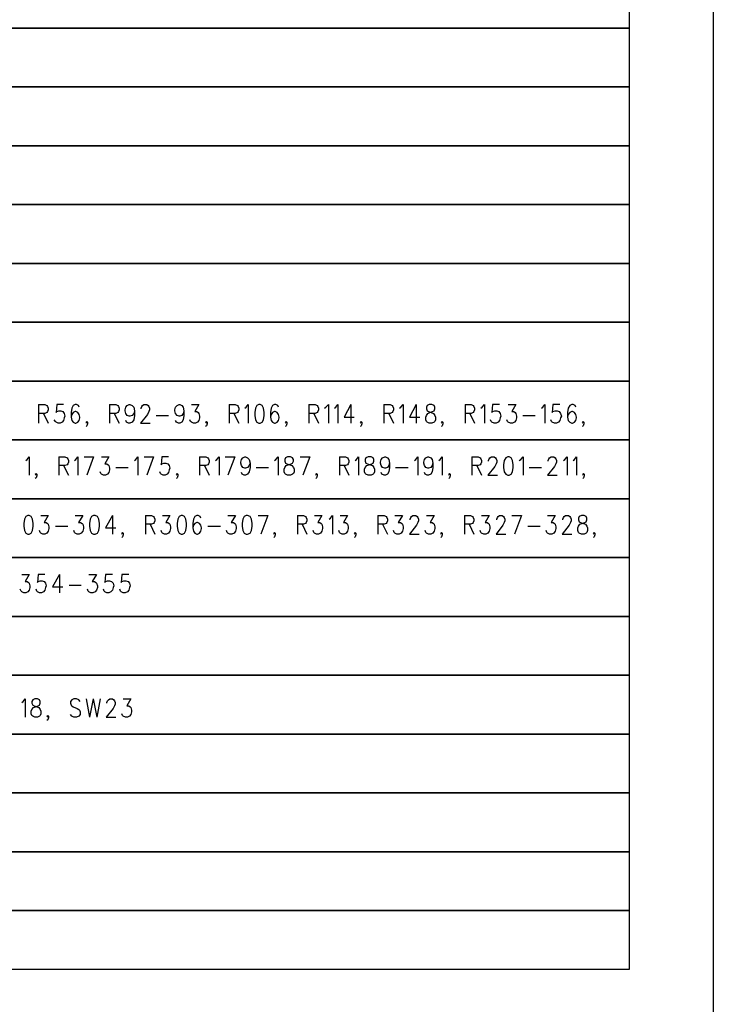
# Model space of a CAD drawing. Extents: x 11.9 to 28.1, y 10.8 to 21.2.
# Tile 35 of 39: x 26 to 28.1, y 15.2 to 18.2. Entities that reach past the tile are written whole.
import ezdxf

# ---------------------------------------------------------------- set-up
doc = ezdxf.new("R2010")
doc.units = 0
doc.header["$MEASUREMENT"] = 0
doc.layers.add('LAYNR1', color=2, linetype='Continuous')

msp = doc.modelspace()

# ---------------------------------------------------------------- linework, layer by layer
at = {"layer": 'LAYNR1', "color": 7}
for points in [[(28.093, 21.199), (28.093, 10.799)], [(24.934, 17.269), (24.934, 17.444), (27.843, 17.444)], [(27.843, 17.444), (27.843, 17.269)], [(27.843, 17.269), (24.934, 17.269)], [(24.934, 17.094), (24.934, 17.269), (27.843, 17.269)], [(27.843, 17.269), (27.843, 17.094)], [(27.843, 17.094), (24.934, 17.094)], [(26.086, 17.024), (26.086, 16.969)], [(26.086, 17.024), (26.105, 17.024), (26.111, 17.021), (26.113, 17.018), (26.115, 17.013), (26.115, 17.008), (26.113, 17.003), (26.111, 17), (26.105, 16.998), (26.086, 16.998)], [(26.16, 17.024), (26.14, 17.024), (26.138, 17), (26.14, 17.003), (26.146, 17.005), (26.152, 17.005), (26.158, 17.003), (26.162, 16.998), (26.164, 16.99)], [(26.207, 17.016), (26.205, 17.021), (26.199, 17.024), (26.195, 17.024), (26.189, 17.021), (26.185, 17.013), (26.183, 17), (26.183, 16.987), (26.185, 16.977), (26.189, 16.972), (26.195, 16.969)], [(26.297, 17.024), (26.297, 16.969)], [(26.297, 17.024), (26.316, 17.024), (26.322, 17.021), (26.324, 17.018), (26.326, 17.013), (26.326, 17.008), (26.324, 17.003), (26.322, 17), (26.316, 16.998), (26.297, 16.998)], [(26.356, 16.99), (26.35, 16.992), (26.346, 16.998), (26.344, 17.005), (26.344, 17.008), (26.346, 17.016), (26.35, 17.021), (26.356, 17.024), (26.358, 17.024), (26.365, 17.021), (26.369, 17.016), (26.371, 17.005), (26.371, 16.992), (26.369, 16.979), (26.365, 16.972), (26.358, 16.969)], [(26.391, 17.011), (26.391, 17.013), (26.393, 17.018), (26.395, 17.021), (26.399, 17.024), (26.408, 17.024), (26.412, 17.021), (26.414, 17.018), (26.416, 17.013), (26.416, 17.008), (26.414, 17.003), (26.41, 16.995), (26.389, 16.969)], [(26.504, 16.99), (26.498, 16.992), (26.493, 16.998), (26.491, 17.005), (26.491, 17.008), (26.493, 17.016), (26.498, 17.021), (26.504, 17.024), (26.506, 17.024), (26.512, 17.021), (26.516, 17.016), (26.518, 17.005), (26.518, 16.992), (26.516, 16.979), (26.512, 16.972), (26.506, 16.969)], [(26.541, 17.024), (26.563, 17.024), (26.551, 17.003), (26.557, 17.003), (26.561, 17), (26.563, 16.998), (26.565, 16.99)], [(26.653, 17.024), (26.653, 16.969)], [(26.653, 17.024), (26.671, 17.024), (26.678, 17.021), (26.68, 17.018), (26.682, 17.013), (26.682, 17.008), (26.68, 17.003), (26.678, 17), (26.671, 16.998), (26.653, 16.998)], [(26.7, 17.013), (26.704, 17.016), (26.71, 17.024), (26.71, 16.969)], [(26.741, 17.024), (26.735, 17.021), (26.731, 17.013), (26.729, 17), (26.729, 16.992), (26.731, 16.979), (26.735, 16.972), (26.741, 16.969)], [(26.745, 16.969), (26.751, 16.972), (26.755, 16.979), (26.757, 16.992), (26.757, 17), (26.755, 17.013), (26.751, 17.021), (26.745, 17.024), (26.741, 17.024)], [(26.8, 17.016), (26.798, 17.021), (26.792, 17.024), (26.788, 17.024), (26.782, 17.021), (26.778, 17.013), (26.776, 17), (26.776, 16.987), (26.778, 16.977), (26.782, 16.972), (26.788, 16.969)], [(26.89, 17.024), (26.89, 16.969)], [(26.89, 17.024), (26.909, 17.024), (26.915, 17.021), (26.917, 17.018), (26.919, 17.013), (26.919, 17.008), (26.917, 17.003), (26.915, 17), (26.909, 16.998), (26.89, 16.998)], [(26.937, 17.013), (26.941, 17.016), (26.948, 17.024), (26.948, 16.969)], [(26.966, 17.013), (26.97, 17.016), (26.976, 17.024), (26.976, 16.969)], [(27.015, 17.024), (26.995, 16.987), (27.025, 16.987)], [(27.015, 17.024), (27.015, 16.969)], [(27.113, 17.024), (27.113, 16.969)], [(27.113, 17.024), (27.132, 17.024), (27.138, 17.021), (27.14, 17.018), (27.142, 17.013), (27.142, 17.008), (27.14, 17.003), (27.138, 17), (27.132, 16.998), (27.113, 16.998)], [(27.16, 17.013), (27.164, 17.016), (27.171, 17.024), (27.171, 16.969)], [(27.209, 17.024), (27.189, 16.987), (27.22, 16.987)], [(27.209, 17.024), (27.209, 16.969)], [(27.248, 17.024), (27.242, 17.021), (27.24, 17.016), (27.24, 17.011)], [(27.265, 17.011), (27.265, 17.016), (27.263, 17.021), (27.256, 17.024), (27.248, 17.024)], [(27.355, 17.024), (27.355, 16.969)], [(27.355, 17.024), (27.373, 17.024), (27.379, 17.021), (27.381, 17.018), (27.383, 17.013), (27.383, 17.008), (27.381, 17.003), (27.379, 17), (27.373, 16.998), (27.355, 16.998)], [(27.402, 17.013), (27.406, 17.016), (27.412, 17.024), (27.412, 16.969)], [(27.457, 17.024), (27.436, 17.024), (27.434, 17), (27.436, 17.003), (27.443, 17.005), (27.449, 17.005), (27.455, 17.003), (27.459, 16.998), (27.461, 16.99)], [(27.483, 17.024), (27.506, 17.024), (27.494, 17.003), (27.5, 17.003), (27.504, 17), (27.506, 16.998), (27.508, 16.99)], [(27.582, 17.013), (27.586, 17.016), (27.592, 17.024), (27.592, 16.969)], [(27.637, 17.024), (27.616, 17.024), (27.614, 17), (27.616, 17.003), (27.623, 17.005), (27.629, 17.005), (27.635, 17.003), (27.639, 16.998), (27.641, 16.99)], [(27.684, 17.016), (27.682, 17.021), (27.676, 17.024), (27.672, 17.024), (27.666, 17.021), (27.661, 17.013), (27.659, 17), (27.659, 16.987), (27.661, 16.977), (27.666, 16.972), (27.672, 16.969)], [(26.101, 16.998), (26.115, 16.969)], [(26.164, 16.99), (26.162, 16.985), (26.16, 16.977), (26.156, 16.972), (26.15, 16.969)], [(26.197, 16.969), (26.203, 16.972), (26.207, 16.977), (26.209, 16.985), (26.209, 16.987), (26.207, 16.995), (26.203, 17), (26.197, 17.003), (26.195, 17.003), (26.189, 17), (26.185, 16.995), (26.183, 16.987)], [(26.311, 16.998), (26.326, 16.969)], [(26.358, 16.99), (26.356, 16.99)], [(26.371, 17.005), (26.369, 16.998), (26.365, 16.992), (26.358, 16.99)], [(26.436, 16.992), (26.473, 16.992)], [(26.506, 16.99), (26.504, 16.99)], [(26.518, 17.005), (26.516, 16.998), (26.512, 16.992), (26.506, 16.99)], [(26.565, 16.99), (26.565, 16.985), (26.563, 16.977), (26.559, 16.972), (26.553, 16.969)], [(26.667, 16.998), (26.682, 16.969)], [(26.79, 16.969), (26.796, 16.972), (26.8, 16.977), (26.802, 16.985), (26.802, 16.987), (26.8, 16.995), (26.796, 17), (26.79, 17.003), (26.788, 17.003), (26.782, 17), (26.778, 16.995), (26.776, 16.987)], [(26.905, 16.998), (26.919, 16.969)], [(27.128, 16.998), (27.142, 16.969)], [(27.248, 16.969), (27.242, 16.972), (27.24, 16.974), (27.238, 16.979), (27.238, 16.987), (27.24, 16.992), (27.244, 16.998), (27.25, 17), (27.258, 17.003), (27.263, 17.005), (27.265, 17.011)], [(27.24, 17.011), (27.242, 17.005), (27.246, 17.003), (27.254, 17), (27.261, 16.998), (27.265, 16.992), (27.267, 16.987), (27.267, 16.979), (27.265, 16.974), (27.263, 16.972), (27.256, 16.969)], [(27.369, 16.998), (27.383, 16.969)], [(27.461, 16.99), (27.459, 16.985), (27.457, 16.977), (27.453, 16.972), (27.447, 16.969)], [(27.508, 16.99), (27.508, 16.985), (27.506, 16.977), (27.502, 16.972), (27.496, 16.969)], [(27.526, 16.992), (27.563, 16.992)], [(27.641, 16.99), (27.639, 16.985), (27.637, 16.977), (27.633, 16.972), (27.627, 16.969)], [(27.674, 16.969), (27.68, 16.972), (27.684, 16.977), (27.686, 16.985), (27.686, 16.987), (27.684, 16.995), (27.68, 17), (27.674, 17.003), (27.672, 17.003), (27.666, 17), (27.661, 16.995), (27.659, 16.987)], [(26.144, 16.969), (26.138, 16.972), (26.136, 16.974), (26.133, 16.979)], [(26.15, 16.969), (26.144, 16.969)], [(26.195, 16.969), (26.197, 16.969)], [(26.23, 16.969), (26.228, 16.972), (26.23, 16.974), (26.232, 16.972), (26.232, 16.967), (26.23, 16.961), (26.228, 16.959)], [(26.232, 16.972), (26.23, 16.969)], [(26.354, 16.969), (26.348, 16.972), (26.346, 16.977)], [(26.358, 16.969), (26.354, 16.969)], [(26.389, 16.969), (26.418, 16.969)], [(26.502, 16.969), (26.496, 16.972), (26.493, 16.977)], [(26.506, 16.969), (26.502, 16.969)], [(26.547, 16.969), (26.541, 16.972), (26.538, 16.974), (26.536, 16.979)], [(26.553, 16.969), (26.547, 16.969)], [(26.586, 16.969), (26.583, 16.972), (26.586, 16.974), (26.588, 16.972), (26.588, 16.967), (26.586, 16.961), (26.583, 16.959)], [(26.588, 16.972), (26.586, 16.969)], [(26.741, 16.969), (26.745, 16.969)], [(26.788, 16.969), (26.79, 16.969)], [(26.823, 16.969), (26.821, 16.972), (26.823, 16.974), (26.825, 16.972), (26.825, 16.967), (26.823, 16.961), (26.821, 16.959)], [(26.825, 16.972), (26.823, 16.969)], [(27.046, 16.969), (27.044, 16.972), (27.046, 16.974), (27.048, 16.972), (27.048, 16.967), (27.046, 16.961), (27.044, 16.959)], [(27.048, 16.972), (27.046, 16.969)], [(27.256, 16.969), (27.248, 16.969)], [(27.287, 16.969), (27.285, 16.972), (27.287, 16.974), (27.289, 16.972), (27.289, 16.967), (27.287, 16.961), (27.285, 16.959)], [(27.289, 16.972), (27.287, 16.969)], [(27.441, 16.969), (27.434, 16.972), (27.432, 16.974), (27.43, 16.979)], [(27.447, 16.969), (27.441, 16.969)], [(27.49, 16.969), (27.483, 16.972), (27.481, 16.974), (27.479, 16.979)], [(27.496, 16.969), (27.49, 16.969)], [(27.621, 16.969), (27.614, 16.972), (27.612, 16.974), (27.61, 16.979)], [(27.627, 16.969), (27.621, 16.969)], [(27.672, 16.969), (27.674, 16.969)], [(27.706, 16.969), (27.704, 16.972), (27.706, 16.974), (27.708, 16.972), (27.708, 16.967), (27.706, 16.961), (27.704, 16.959)], [(27.708, 16.972), (27.706, 16.969)], [(26.048, 16.858), (26.052, 16.861), (26.058, 16.869), (26.058, 16.814)], [(26.146, 16.869), (26.146, 16.814)], [(26.146, 16.869), (26.164, 16.869), (26.171, 16.866), (26.173, 16.863), (26.175, 16.858), (26.175, 16.853), (26.173, 16.848), (26.171, 16.845), (26.164, 16.843), (26.146, 16.843)], [(26.16, 16.843), (26.175, 16.814)], [(26.193, 16.858), (26.197, 16.861), (26.203, 16.869), (26.203, 16.814)], [(26.222, 16.869), (26.25, 16.869)], [(26.25, 16.869), (26.23, 16.814)], [(26.273, 16.869), (26.295, 16.869), (26.283, 16.848), (26.289, 16.848), (26.293, 16.845), (26.295, 16.843), (26.297, 16.835)], [(26.371, 16.858), (26.375, 16.861), (26.381, 16.869), (26.381, 16.814)], [(26.4, 16.869), (26.428, 16.869)], [(26.428, 16.869), (26.408, 16.814)], [(26.473, 16.869), (26.453, 16.869), (26.451, 16.845), (26.453, 16.848), (26.459, 16.85), (26.465, 16.85), (26.471, 16.848), (26.475, 16.843), (26.477, 16.835)], [(26.565, 16.869), (26.565, 16.814)], [(26.565, 16.869), (26.584, 16.869), (26.59, 16.866), (26.592, 16.863), (26.594, 16.858), (26.594, 16.853), (26.592, 16.848), (26.59, 16.845), (26.584, 16.843), (26.565, 16.843)], [(26.58, 16.843), (26.594, 16.814)], [(26.612, 16.858), (26.616, 16.861), (26.623, 16.869), (26.623, 16.814)], [(26.641, 16.869), (26.67, 16.869)], [(26.67, 16.869), (26.649, 16.814)], [(26.7, 16.835), (26.694, 16.837), (26.69, 16.843), (26.688, 16.85), (26.688, 16.853), (26.69, 16.861), (26.694, 16.866), (26.7, 16.869), (26.702, 16.869), (26.708, 16.866), (26.713, 16.861), (26.715, 16.85), (26.715, 16.837), (26.713, 16.824), (26.708, 16.817), (26.702, 16.814)], [(26.715, 16.85), (26.713, 16.843), (26.708, 16.837), (26.702, 16.835)], [(26.788, 16.858), (26.792, 16.861), (26.799, 16.869), (26.799, 16.814)], [(26.827, 16.814), (26.821, 16.817), (26.819, 16.819), (26.817, 16.824), (26.817, 16.832), (26.819, 16.837), (26.823, 16.843), (26.829, 16.845), (26.837, 16.848), (26.841, 16.85), (26.844, 16.856)], [(26.827, 16.869), (26.821, 16.866), (26.819, 16.861), (26.819, 16.856)], [(26.819, 16.856), (26.821, 16.85), (26.825, 16.848), (26.833, 16.845), (26.839, 16.843), (26.844, 16.837), (26.846, 16.832), (26.846, 16.824), (26.844, 16.819), (26.841, 16.817), (26.835, 16.814)], [(26.844, 16.856), (26.844, 16.861), (26.841, 16.866), (26.835, 16.869), (26.827, 16.869)], [(26.864, 16.869), (26.893, 16.869)], [(26.893, 16.869), (26.872, 16.814)], [(26.981, 16.869), (26.981, 16.814)], [(26.981, 16.869), (26.999, 16.869), (27.005, 16.866), (27.007, 16.863), (27.009, 16.858), (27.009, 16.853), (27.007, 16.848), (27.005, 16.845), (26.999, 16.843), (26.981, 16.843)], [(26.995, 16.843), (27.009, 16.814)], [(27.028, 16.858), (27.032, 16.861), (27.038, 16.869), (27.038, 16.814)], [(27.066, 16.814), (27.06, 16.817), (27.058, 16.819), (27.056, 16.824), (27.056, 16.832), (27.058, 16.837), (27.062, 16.843), (27.069, 16.845), (27.077, 16.848), (27.081, 16.85), (27.083, 16.856)], [(27.066, 16.869), (27.06, 16.866), (27.058, 16.861), (27.058, 16.856)], [(27.058, 16.856), (27.06, 16.85), (27.064, 16.848), (27.073, 16.845), (27.079, 16.843), (27.083, 16.837), (27.085, 16.832), (27.085, 16.824), (27.083, 16.819), (27.081, 16.817), (27.075, 16.814)], [(27.083, 16.856), (27.083, 16.861), (27.081, 16.866), (27.075, 16.869), (27.066, 16.869)], [(27.116, 16.835), (27.109, 16.837), (27.105, 16.843), (27.103, 16.85), (27.103, 16.853), (27.105, 16.861), (27.109, 16.866), (27.116, 16.869), (27.118, 16.869), (27.124, 16.866), (27.128, 16.861), (27.13, 16.85), (27.13, 16.837), (27.128, 16.824), (27.124, 16.817), (27.118, 16.814)], [(27.13, 16.85), (27.128, 16.843), (27.124, 16.837), (27.118, 16.835)], [(27.204, 16.858), (27.208, 16.861), (27.214, 16.869), (27.214, 16.814)], [(27.244, 16.835), (27.238, 16.837), (27.234, 16.843), (27.232, 16.85), (27.232, 16.853), (27.234, 16.861), (27.238, 16.866), (27.244, 16.869), (27.246, 16.869), (27.253, 16.866), (27.257, 16.861), (27.259, 16.85), (27.259, 16.837), (27.257, 16.824), (27.253, 16.817), (27.246, 16.814)], [(27.259, 16.85), (27.257, 16.843), (27.253, 16.837), (27.246, 16.835)], [(27.277, 16.858), (27.281, 16.861), (27.287, 16.869), (27.287, 16.814)], [(27.375, 16.869), (27.375, 16.814)], [(27.375, 16.869), (27.394, 16.869), (27.4, 16.866), (27.402, 16.863), (27.404, 16.858), (27.404, 16.853), (27.402, 16.848), (27.4, 16.845), (27.394, 16.843), (27.375, 16.843)], [(27.39, 16.843), (27.404, 16.814)], [(27.424, 16.856), (27.424, 16.858), (27.426, 16.863), (27.428, 16.866), (27.433, 16.869), (27.441, 16.869), (27.445, 16.866), (27.447, 16.863), (27.449, 16.858), (27.449, 16.853), (27.447, 16.848), (27.443, 16.84), (27.422, 16.814)], [(27.482, 16.869), (27.476, 16.866), (27.471, 16.858), (27.469, 16.845), (27.469, 16.837), (27.471, 16.824), (27.476, 16.817), (27.482, 16.814)], [(27.486, 16.814), (27.492, 16.817), (27.496, 16.824), (27.498, 16.837), (27.498, 16.845), (27.496, 16.858), (27.492, 16.866), (27.486, 16.869), (27.482, 16.869)], [(27.516, 16.858), (27.521, 16.861), (27.527, 16.869), (27.527, 16.814)], [(27.602, 16.856), (27.602, 16.858), (27.604, 16.863), (27.606, 16.866), (27.611, 16.869), (27.619, 16.869), (27.623, 16.866), (27.625, 16.863), (27.627, 16.858), (27.627, 16.853), (27.625, 16.848), (27.621, 16.84), (27.6, 16.814)], [(27.647, 16.858), (27.651, 16.861), (27.658, 16.869), (27.658, 16.814)], [(27.676, 16.858), (27.68, 16.861), (27.686, 16.869), (27.686, 16.814)], [(26.079, 16.814), (26.076, 16.817), (26.079, 16.819), (26.081, 16.817), (26.081, 16.812), (26.079, 16.806), (26.076, 16.804)], [(26.081, 16.817), (26.079, 16.814)], [(26.279, 16.814), (26.273, 16.817), (26.271, 16.819), (26.269, 16.824)], [(26.285, 16.814), (26.279, 16.814)], [(26.297, 16.835), (26.297, 16.83), (26.295, 16.822), (26.291, 16.817), (26.285, 16.814)], [(26.316, 16.837), (26.353, 16.837)], [(26.457, 16.814), (26.451, 16.817), (26.449, 16.819), (26.447, 16.824)], [(26.463, 16.814), (26.457, 16.814)], [(26.477, 16.835), (26.475, 16.83), (26.473, 16.822), (26.469, 16.817), (26.463, 16.814)], [(26.498, 16.814), (26.496, 16.817), (26.498, 16.819), (26.5, 16.817), (26.5, 16.812), (26.498, 16.806), (26.496, 16.804)], [(26.5, 16.817), (26.498, 16.814)], [(26.698, 16.814), (26.692, 16.817), (26.69, 16.822)], [(26.702, 16.814), (26.698, 16.814)], [(26.702, 16.835), (26.7, 16.835)], [(26.733, 16.837), (26.77, 16.837)], [(26.835, 16.814), (26.827, 16.814)], [(26.913, 16.814), (26.911, 16.817), (26.913, 16.819), (26.915, 16.817), (26.915, 16.812), (26.913, 16.806), (26.911, 16.804)], [(26.915, 16.817), (26.913, 16.814)], [(27.075, 16.814), (27.066, 16.814)], [(27.114, 16.814), (27.107, 16.817), (27.105, 16.822)], [(27.118, 16.814), (27.114, 16.814)], [(27.118, 16.835), (27.116, 16.835)], [(27.148, 16.837), (27.185, 16.837)], [(27.242, 16.814), (27.236, 16.817), (27.234, 16.822)], [(27.246, 16.814), (27.242, 16.814)], [(27.246, 16.835), (27.244, 16.835)], [(27.308, 16.814), (27.306, 16.817), (27.308, 16.819), (27.31, 16.817), (27.31, 16.812), (27.308, 16.806), (27.306, 16.804)], [(27.31, 16.817), (27.308, 16.814)], [(27.422, 16.814), (27.451, 16.814)], [(27.482, 16.814), (27.486, 16.814)], [(27.545, 16.837), (27.582, 16.837)], [(27.6, 16.814), (27.629, 16.814)], [(27.707, 16.814), (27.705, 16.817), (27.707, 16.819), (27.709, 16.817), (27.709, 16.812), (27.707, 16.806), (27.705, 16.804)], [(27.709, 16.817), (27.707, 16.814)], [(26.054, 16.694), (26.048, 16.691), (26.044, 16.683), (26.042, 16.67), (26.042, 16.662), (26.044, 16.649), (26.048, 16.642), (26.054, 16.639)], [(26.058, 16.639), (26.064, 16.642), (26.068, 16.649), (26.07, 16.662), (26.07, 16.67), (26.068, 16.683), (26.064, 16.691), (26.058, 16.694), (26.054, 16.694)], [(26.093, 16.694), (26.115, 16.694), (26.103, 16.673), (26.109, 16.673), (26.113, 16.67), (26.115, 16.668), (26.117, 16.66)], [(26.195, 16.694), (26.218, 16.694), (26.205, 16.673), (26.211, 16.673), (26.216, 16.67), (26.218, 16.668), (26.22, 16.66)], [(26.25, 16.694), (26.244, 16.691), (26.24, 16.683), (26.238, 16.67), (26.238, 16.662), (26.24, 16.649), (26.244, 16.642), (26.25, 16.639)], [(26.254, 16.639), (26.261, 16.642), (26.265, 16.649), (26.267, 16.662), (26.267, 16.67), (26.265, 16.683), (26.261, 16.691), (26.254, 16.694), (26.25, 16.694)], [(26.306, 16.694), (26.285, 16.657), (26.316, 16.657)], [(26.306, 16.694), (26.306, 16.639)], [(26.404, 16.694), (26.404, 16.639)], [(26.404, 16.694), (26.422, 16.694), (26.428, 16.691), (26.43, 16.688), (26.432, 16.683), (26.432, 16.678), (26.43, 16.673), (26.428, 16.67), (26.422, 16.668), (26.404, 16.668)], [(26.418, 16.668), (26.432, 16.639)], [(26.455, 16.694), (26.477, 16.694), (26.465, 16.673), (26.471, 16.673), (26.475, 16.67), (26.477, 16.668), (26.479, 16.66)], [(26.51, 16.694), (26.504, 16.691), (26.5, 16.683), (26.498, 16.67), (26.498, 16.662), (26.5, 16.649), (26.504, 16.642), (26.51, 16.639)], [(26.514, 16.639), (26.52, 16.642), (26.524, 16.649), (26.526, 16.662), (26.526, 16.67), (26.524, 16.683), (26.52, 16.691), (26.514, 16.694), (26.51, 16.694)], [(26.569, 16.686), (26.567, 16.691), (26.561, 16.694), (26.557, 16.694), (26.551, 16.691), (26.547, 16.683), (26.545, 16.67), (26.545, 16.657), (26.547, 16.647), (26.551, 16.642), (26.557, 16.639)], [(26.559, 16.639), (26.565, 16.642), (26.569, 16.647), (26.571, 16.655), (26.571, 16.657), (26.569, 16.665), (26.565, 16.67), (26.559, 16.673), (26.557, 16.673), (26.551, 16.67), (26.547, 16.665), (26.545, 16.657)], [(26.649, 16.694), (26.672, 16.694), (26.659, 16.673), (26.666, 16.673), (26.67, 16.67), (26.672, 16.668), (26.674, 16.66)], [(26.704, 16.694), (26.698, 16.691), (26.694, 16.683), (26.692, 16.67), (26.692, 16.662), (26.694, 16.649), (26.698, 16.642), (26.704, 16.639)], [(26.708, 16.639), (26.715, 16.642), (26.719, 16.649), (26.721, 16.662), (26.721, 16.67), (26.719, 16.683), (26.715, 16.691), (26.708, 16.694), (26.704, 16.694)], [(26.739, 16.694), (26.768, 16.694)], [(26.768, 16.694), (26.747, 16.639)], [(26.856, 16.694), (26.856, 16.639)], [(26.856, 16.694), (26.874, 16.694), (26.88, 16.691), (26.882, 16.688), (26.884, 16.683), (26.884, 16.678), (26.882, 16.673), (26.88, 16.67), (26.874, 16.668), (26.856, 16.668)], [(26.87, 16.668), (26.884, 16.639)], [(26.907, 16.694), (26.929, 16.694), (26.917, 16.673), (26.923, 16.673), (26.927, 16.67), (26.929, 16.668), (26.931, 16.66)], [(26.95, 16.683), (26.954, 16.686), (26.96, 16.694), (26.96, 16.639)], [(26.983, 16.694), (27.005, 16.694), (26.993, 16.673), (26.999, 16.673), (27.003, 16.67), (27.005, 16.668), (27.007, 16.66)], [(27.095, 16.694), (27.095, 16.639)], [(27.095, 16.694), (27.114, 16.694), (27.12, 16.691), (27.122, 16.688), (27.124, 16.683), (27.124, 16.678), (27.122, 16.673), (27.12, 16.67), (27.114, 16.668), (27.095, 16.668)], [(27.109, 16.668), (27.124, 16.639)], [(27.146, 16.694), (27.169, 16.694), (27.156, 16.673), (27.163, 16.673), (27.167, 16.67), (27.169, 16.668), (27.171, 16.66)], [(27.191, 16.681), (27.191, 16.683), (27.193, 16.688), (27.195, 16.691), (27.199, 16.694), (27.208, 16.694), (27.212, 16.691), (27.214, 16.688), (27.216, 16.683), (27.216, 16.678), (27.214, 16.673), (27.21, 16.665), (27.189, 16.639)], [(27.24, 16.694), (27.263, 16.694), (27.251, 16.673), (27.257, 16.673), (27.261, 16.67), (27.263, 16.668), (27.265, 16.66)], [(27.353, 16.694), (27.353, 16.639)], [(27.353, 16.694), (27.371, 16.694), (27.377, 16.691), (27.379, 16.688), (27.381, 16.683), (27.381, 16.678), (27.379, 16.673), (27.377, 16.67), (27.371, 16.668), (27.353, 16.668)], [(27.367, 16.668), (27.381, 16.639)], [(27.404, 16.694), (27.426, 16.694), (27.414, 16.673), (27.42, 16.673), (27.424, 16.67), (27.426, 16.668), (27.428, 16.66)], [(27.449, 16.681), (27.449, 16.683), (27.451, 16.688), (27.453, 16.691), (27.457, 16.694), (27.465, 16.694), (27.469, 16.691), (27.471, 16.688), (27.473, 16.683), (27.473, 16.678), (27.471, 16.673), (27.467, 16.665), (27.447, 16.639)], [(27.494, 16.694), (27.523, 16.694)], [(27.523, 16.694), (27.502, 16.639)], [(27.6, 16.694), (27.623, 16.694), (27.611, 16.673), (27.617, 16.673), (27.621, 16.67), (27.623, 16.668), (27.625, 16.66)], [(27.645, 16.681), (27.645, 16.683), (27.647, 16.688), (27.649, 16.691), (27.653, 16.694), (27.662, 16.694), (27.666, 16.691), (27.668, 16.688), (27.67, 16.683), (27.67, 16.678), (27.668, 16.673), (27.664, 16.665), (27.643, 16.639)], [(27.701, 16.639), (27.694, 16.642), (27.692, 16.644), (27.69, 16.649), (27.69, 16.657), (27.692, 16.662), (27.696, 16.668), (27.703, 16.67), (27.711, 16.673), (27.715, 16.675), (27.717, 16.681)], [(27.701, 16.694), (27.694, 16.691), (27.692, 16.686), (27.692, 16.681)], [(27.692, 16.681), (27.694, 16.675), (27.698, 16.673), (27.707, 16.67), (27.713, 16.668), (27.717, 16.662), (27.719, 16.657), (27.719, 16.649), (27.717, 16.644), (27.715, 16.642), (27.709, 16.639)], [(27.717, 16.681), (27.717, 16.686), (27.715, 16.691), (27.709, 16.694), (27.701, 16.694)], [(26.054, 16.639), (26.058, 16.639)], [(26.099, 16.639), (26.093, 16.642), (26.091, 16.644), (26.089, 16.649)], [(26.105, 16.639), (26.099, 16.639)], [(26.117, 16.66), (26.117, 16.655), (26.115, 16.647), (26.111, 16.642), (26.105, 16.639)], [(26.136, 16.662), (26.173, 16.662)], [(26.201, 16.639), (26.195, 16.642), (26.193, 16.644), (26.191, 16.649)], [(26.207, 16.639), (26.201, 16.639)], [(26.22, 16.66), (26.22, 16.655), (26.218, 16.647), (26.213, 16.642), (26.207, 16.639)], [(26.25, 16.639), (26.254, 16.639)], [(26.336, 16.639), (26.334, 16.642), (26.336, 16.644), (26.338, 16.642), (26.338, 16.637), (26.336, 16.631), (26.334, 16.629)], [(26.338, 16.642), (26.336, 16.639)], [(26.461, 16.639), (26.455, 16.642), (26.453, 16.644), (26.451, 16.649)], [(26.467, 16.639), (26.461, 16.639)], [(26.479, 16.66), (26.479, 16.655), (26.477, 16.647), (26.473, 16.642), (26.467, 16.639)], [(26.51, 16.639), (26.514, 16.639)], [(26.557, 16.639), (26.559, 16.639)], [(26.59, 16.662), (26.627, 16.662)], [(26.655, 16.639), (26.649, 16.642), (26.647, 16.644), (26.645, 16.649)], [(26.661, 16.639), (26.655, 16.639)], [(26.674, 16.66), (26.674, 16.655), (26.672, 16.647), (26.668, 16.642), (26.661, 16.639)], [(26.704, 16.639), (26.708, 16.639)], [(26.788, 16.639), (26.786, 16.642), (26.788, 16.644), (26.79, 16.642), (26.79, 16.637), (26.788, 16.631), (26.786, 16.629)], [(26.79, 16.642), (26.788, 16.639)], [(26.913, 16.639), (26.907, 16.642), (26.905, 16.644), (26.903, 16.649)], [(26.919, 16.639), (26.913, 16.639)], [(26.931, 16.66), (26.931, 16.655), (26.929, 16.647), (26.925, 16.642), (26.919, 16.639)], [(26.989, 16.639), (26.983, 16.642), (26.981, 16.644), (26.979, 16.649)], [(26.995, 16.639), (26.989, 16.639)], [(27.007, 16.66), (27.007, 16.655), (27.005, 16.647), (27.001, 16.642), (26.995, 16.639)], [(27.028, 16.639), (27.026, 16.642), (27.028, 16.644), (27.03, 16.642), (27.03, 16.637), (27.028, 16.631), (27.026, 16.629)], [(27.03, 16.642), (27.028, 16.639)], [(27.152, 16.639), (27.146, 16.642), (27.144, 16.644), (27.142, 16.649)], [(27.159, 16.639), (27.152, 16.639)], [(27.171, 16.66), (27.171, 16.655), (27.169, 16.647), (27.165, 16.642), (27.159, 16.639)], [(27.189, 16.639), (27.218, 16.639)], [(27.246, 16.639), (27.24, 16.642), (27.238, 16.644), (27.236, 16.649)], [(27.253, 16.639), (27.246, 16.639)], [(27.265, 16.66), (27.265, 16.655), (27.263, 16.647), (27.259, 16.642), (27.253, 16.639)], [(27.285, 16.639), (27.283, 16.642), (27.285, 16.644), (27.287, 16.642), (27.287, 16.637), (27.285, 16.631), (27.283, 16.629)], [(27.287, 16.642), (27.285, 16.639)], [(27.41, 16.639), (27.404, 16.642), (27.402, 16.644), (27.4, 16.649)], [(27.416, 16.639), (27.41, 16.639)], [(27.428, 16.66), (27.428, 16.655), (27.426, 16.647), (27.422, 16.642), (27.416, 16.639)], [(27.447, 16.639), (27.476, 16.639)], [(27.541, 16.662), (27.578, 16.662)], [(27.606, 16.639), (27.6, 16.642), (27.598, 16.644), (27.596, 16.649)], [(27.613, 16.639), (27.606, 16.639)], [(27.625, 16.66), (27.625, 16.655), (27.623, 16.647), (27.619, 16.642), (27.613, 16.639)], [(27.643, 16.639), (27.672, 16.639)], [(27.709, 16.639), (27.701, 16.639)], [(27.739, 16.639), (27.737, 16.642), (27.739, 16.644), (27.741, 16.642), (27.741, 16.637), (27.739, 16.631), (27.737, 16.629)], [(27.741, 16.642), (27.739, 16.639)], [(26.036, 16.519), (26.058, 16.519), (26.046, 16.498), (26.052, 16.498), (26.056, 16.495), (26.058, 16.493), (26.06, 16.485)], [(26.105, 16.519), (26.085, 16.519), (26.083, 16.495), (26.085, 16.498), (26.091, 16.5), (26.097, 16.5), (26.103, 16.498), (26.107, 16.493), (26.109, 16.485)], [(26.148, 16.519), (26.128, 16.482), (26.158, 16.482)], [(26.148, 16.519), (26.148, 16.464)], [(26.236, 16.519), (26.258, 16.519), (26.246, 16.498), (26.252, 16.498), (26.256, 16.495), (26.258, 16.493), (26.261, 16.485)], [(26.306, 16.519), (26.285, 16.519), (26.283, 16.495), (26.285, 16.498), (26.291, 16.5), (26.297, 16.5), (26.303, 16.498), (26.308, 16.493), (26.31, 16.485)], [(26.355, 16.519), (26.334, 16.519), (26.332, 16.495), (26.334, 16.498), (26.34, 16.5), (26.346, 16.5), (26.353, 16.498), (26.357, 16.493), (26.359, 16.485)], [(26.042, 16.464), (26.036, 16.467), (26.034, 16.469), (26.031, 16.475)], [(26.048, 16.464), (26.042, 16.464)], [(26.06, 16.485), (26.06, 16.48), (26.058, 16.472), (26.054, 16.467), (26.048, 16.464)], [(26.089, 16.464), (26.083, 16.467), (26.081, 16.469), (26.079, 16.475)], [(26.095, 16.464), (26.089, 16.464)], [(26.109, 16.485), (26.107, 16.48), (26.105, 16.472), (26.101, 16.467), (26.095, 16.464)], [(26.177, 16.487), (26.213, 16.487)], [(26.242, 16.464), (26.236, 16.467), (26.234, 16.469), (26.232, 16.475)], [(26.248, 16.464), (26.242, 16.464)], [(26.261, 16.485), (26.261, 16.48), (26.258, 16.472), (26.254, 16.467), (26.248, 16.464)], [(26.289, 16.464), (26.283, 16.467), (26.281, 16.469), (26.279, 16.475)], [(26.295, 16.464), (26.289, 16.464)], [(26.31, 16.485), (26.308, 16.48), (26.306, 16.472), (26.301, 16.467), (26.295, 16.464)], [(26.338, 16.464), (26.332, 16.467), (26.33, 16.469), (26.328, 16.475)], [(26.344, 16.464), (26.338, 16.464)], [(26.359, 16.485), (26.357, 16.48), (26.355, 16.472), (26.351, 16.467), (26.344, 16.464)], [(26.036, 16.138), (26.04, 16.141), (26.046, 16.149), (26.046, 16.094)], [(26.075, 16.149), (26.069, 16.146), (26.066, 16.141), (26.066, 16.136)], [(26.091, 16.136), (26.091, 16.141), (26.089, 16.146), (26.083, 16.149), (26.075, 16.149)], [(26.21, 16.141), (26.206, 16.146), (26.199, 16.149), (26.191, 16.149), (26.185, 16.146), (26.181, 16.141), (26.181, 16.136)], [(26.228, 16.149), (26.238, 16.094)], [(26.249, 16.149), (26.238, 16.094)], [(26.249, 16.149), (26.259, 16.094)], [(26.269, 16.149), (26.259, 16.094)], [(26.289, 16.136), (26.289, 16.138), (26.291, 16.143), (26.294, 16.146), (26.298, 16.149), (26.306, 16.149), (26.31, 16.146), (26.312, 16.143), (26.314, 16.138), (26.314, 16.133), (26.312, 16.128), (26.308, 16.12), (26.287, 16.094)], [(26.338, 16.149), (26.361, 16.149), (26.349, 16.128), (26.355, 16.128), (26.359, 16.125), (26.361, 16.123), (26.363, 16.115)], [(26.075, 16.094), (26.069, 16.097), (26.066, 16.099), (26.064, 16.104), (26.064, 16.112), (26.066, 16.117), (26.071, 16.123), (26.077, 16.125), (26.085, 16.128), (26.089, 16.13), (26.091, 16.136)], [(26.066, 16.136), (26.069, 16.13), (26.073, 16.128), (26.081, 16.125), (26.087, 16.123), (26.091, 16.117), (26.093, 16.112), (26.093, 16.104), (26.091, 16.099), (26.089, 16.097), (26.083, 16.094)], [(26.181, 16.136), (26.183, 16.13), (26.185, 16.128), (26.189, 16.125), (26.201, 16.12), (26.206, 16.117), (26.208, 16.115)], [(26.208, 16.115), (26.21, 16.11), (26.21, 16.102), (26.206, 16.097), (26.199, 16.094)], [(26.363, 16.115), (26.363, 16.11), (26.361, 16.102), (26.357, 16.097), (26.351, 16.094)], [(26.083, 16.094), (26.075, 16.094)], [(26.114, 16.094), (26.111, 16.097), (26.114, 16.099), (26.116, 16.097), (26.116, 16.092), (26.114, 16.086), (26.111, 16.084)], [(26.116, 16.097), (26.114, 16.094)], [(26.191, 16.094), (26.185, 16.097), (26.181, 16.102)], [(26.199, 16.094), (26.191, 16.094)], [(26.287, 16.094), (26.316, 16.094)], [(26.345, 16.094), (26.338, 16.097), (26.336, 16.099), (26.334, 16.104)], [(26.351, 16.094), (26.345, 16.094)]]:
    msp.add_lwpolyline(points, dxfattribs=at)
for points in [[(24.934, 18.144), (24.934, 18.319), (27.843, 18.319), (27.843, 18.144), (24.934, 18.144)], [(24.934, 17.969), (24.934, 18.144), (27.843, 18.144), (27.843, 17.969), (24.934, 17.969)], [(24.934, 17.794), (24.934, 17.969), (27.843, 17.969), (27.843, 17.794), (24.934, 17.794)], [(24.934, 17.619), (24.934, 17.794), (27.843, 17.794), (27.843, 17.619), (24.934, 17.619)], [(24.934, 17.444), (24.934, 17.619), (27.843, 17.619), (27.843, 17.444), (24.934, 17.444)], [(24.934, 16.919), (24.934, 17.094), (27.843, 17.094), (27.843, 16.919), (24.934, 16.919)], [(24.934, 16.744), (24.934, 16.919), (27.843, 16.919), (27.843, 16.744), (24.934, 16.744)], [(24.934, 16.569), (24.934, 16.744), (27.843, 16.744), (27.843, 16.569), (24.934, 16.569)], [(24.934, 16.394), (24.934, 16.569), (27.843, 16.569), (27.843, 16.394), (24.934, 16.394)], [(24.934, 16.219), (24.934, 16.394), (27.843, 16.394), (27.843, 16.219), (24.934, 16.219)], [(24.934, 16.044), (24.934, 16.219), (27.843, 16.219), (27.843, 16.044), (24.934, 16.044)], [(24.934, 15.869), (24.934, 16.044), (27.843, 16.044), (27.843, 15.869), (24.934, 15.869)], [(24.934, 15.694), (24.934, 15.869), (27.843, 15.869), (27.843, 15.694), (24.934, 15.694)], [(24.934, 15.519), (24.934, 15.694), (27.843, 15.694), (27.843, 15.519), (24.934, 15.519)], [(24.934, 15.344), (24.934, 15.519), (27.843, 15.519), (27.843, 15.344), (24.934, 15.344)]]:
    msp.add_lwpolyline(points, close=True, dxfattribs=at)

doc.saveas('drawing.dxf')
